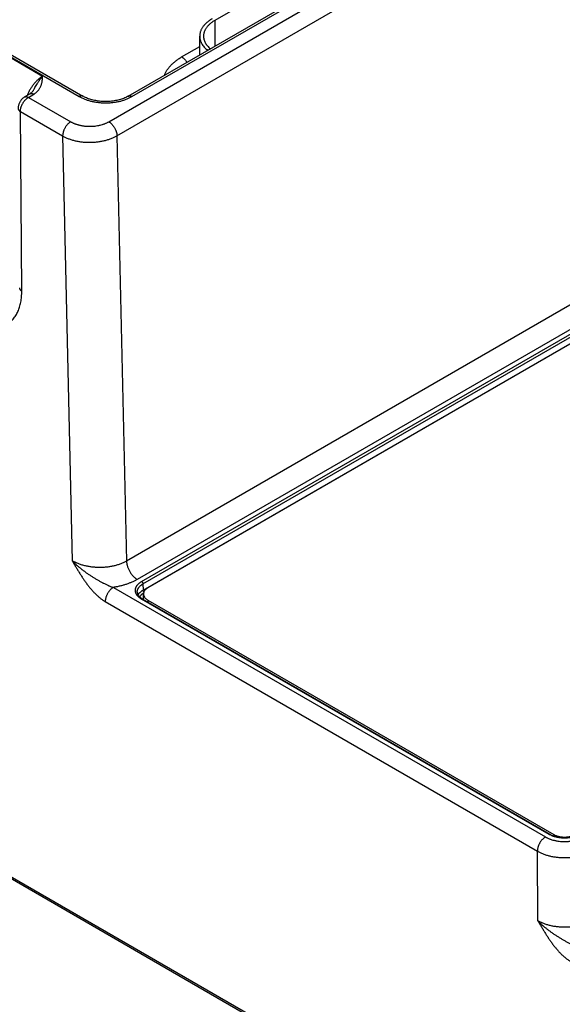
# Model space of a CAD drawing. Header units: inches. Extents: x 0 to 34, y 0 to 22.
# Tile 48 of 70: x 26.3 to 27.7, y 14.8 to 17.4. Entities that reach past the tile are written whole.
import ezdxf

# ---------------------------------------------------------------- set-up
doc = ezdxf.new("R2010")
doc.units = ezdxf.units.IN
doc.header["$LTSCALE"] = 1.87
doc.header["$MEASUREMENT"] = 0
doc.layers.get('0').update_dxf_attribs({"linetype": 'CONTINUOUS'})

msp = doc.modelspace()

# ---------------------------------------------------------------- linework, layer by layer
at = {"color": 7, "linetype": 'CONTINUOUS'}
for p, q in [((23.8874, 18.6793), (26.4827, 17.1808)), ((23.8969, 18.6802), (26.4922, 17.1818)), ((26.5595, 17.1152), (28.8707, 18.4496)), ((26.6103, 17.1818), (28.7475, 18.4157)), ((26.6198, 17.1808), (28.757, 18.4148)), ((26.5808, 17.0789), (28.8919, 18.4133)), ((27.1652, 17.5693), (26.8356, 17.379)), ((25.9648, 17.4781), (26.3872, 17.2342)), ((26.8356, 17.379), (26.8356, 17.3119)), ((26.7964, 17.2892), (26.7964, 17.3382)), ((28.9002, 17.2955), (26.6058, 15.9707)), ((26.7493, 17.2839), (26.7964, 17.3111)), ((28.9281, 17.2479), (26.6336, 15.9231)), ((26.6451, 15.9176), (28.9376, 17.2412)), ((26.6486, 15.9116), (28.941, 17.2352)), ((26.6489, 15.8953), (28.9413, 17.2189)), ((28.9493, 17.2224), (26.6614, 15.9014)), ((26.34, 17.1797), (26.3537, 17.1879)), ((26.3503, 17.1788), (26.364, 17.187)), ((26.3503, 17.1788), (26.4605, 17.1152)), ((26.3327, 16.6742), (26.3292, 17.1418)), ((26.3292, 17.1418), (26.4393, 17.0782)), ((26.4393, 17.0782), (26.4643, 15.9716)), ((26.5808, 17.0789), (26.6058, 15.9707)), ((23.6793, 16.665), (28.4776, 13.8945)), ((23.6824, 16.6582), (28.4808, 13.8877)), ((26.5714, 15.9023), (27.6972, 15.2523)), ((26.6486, 15.9116), (26.6489, 15.8953)), ((26.6499, 15.8708), (26.6499, 15.8853)), ((26.5502, 15.8653), (27.676, 15.2154)), ((27.7071, 15.2587), (26.6451, 15.8719)), ((27.7095, 15.259), (26.6476, 15.8721)), ((26.6614, 15.8692), (27.7188, 15.2587)), ((26.6614, 15.8692), (26.6614, 15.8641)), ((27.7188, 15.2587), (27.7188, 15.2547)), ((27.6773, 15.0339), (27.676, 15.2154))]:
    msp.add_line(p, q, dxfattribs=at)
for points in [[(26.3625, 17.1963), (26.3622, 17.1958), (26.3615, 17.1947), (26.3607, 17.1937), (26.3598, 17.1928), (26.3589, 17.1918), (26.358, 17.1909), (26.3569, 17.1901), (26.3559, 17.1893), (26.3547, 17.1885), (26.3537, 17.1879)], [(26.34, 17.1797), (26.3388, 17.1789), (26.3374, 17.1779), (26.336, 17.1769), (26.3348, 17.1757), (26.3335, 17.1745), (26.3323, 17.1732), (26.3312, 17.1719), (26.3302, 17.1705), (26.3292, 17.1691), (26.3283, 17.1677), (26.3275, 17.1662), (26.3267, 17.1646), (26.326, 17.163), (26.3254, 17.1614), (26.3248, 17.1598), (26.3243, 17.1581), (26.324, 17.1564), (26.3237, 17.1548), (26.3235, 17.1531), (26.3233, 17.1514), (26.3233, 17.15)], [(26.6103, 17.1818), (26.6083, 17.1806), (26.6059, 17.1794), (26.6035, 17.1782), (26.6009, 17.1771), (26.5983, 17.1761), (26.5955, 17.175), (26.5926, 17.1741), (26.5897, 17.1732), (26.5866, 17.1723), (26.5835, 17.1715), (26.5803, 17.1708), (26.5771, 17.1702), (26.5737, 17.1696), (26.5704, 17.1691), (26.5669, 17.1687), (26.5635, 17.1684), (26.56, 17.1682), (26.5565, 17.168), (26.553, 17.1679), (26.5495, 17.1679), (26.546, 17.168), (26.5425, 17.1682), (26.539, 17.1684), (26.5356, 17.1687), (26.5321, 17.1691), (26.5288, 17.1696), (26.5254, 17.1702), (26.5222, 17.1708), (26.519, 17.1715), (26.5159, 17.1723), (26.5128, 17.1732), (26.5099, 17.1741), (26.507, 17.175), (26.5042, 17.1761), (26.5016, 17.1771), (26.499, 17.1783), (26.4966, 17.1794), (26.4942, 17.1806), (26.4922, 17.1818)]]:
    msp.add_lwpolyline(points, dxfattribs=at)
for points, knots in [([(26.8286, 17.3831), (26.8273, 17.3824), (26.8249, 17.3809), (26.8213, 17.3785), (26.818, 17.3761), (26.8149, 17.3735), (26.812, 17.3709), (26.8093, 17.3682), (26.8069, 17.3654), (26.8047, 17.3625), (26.8028, 17.3596), (26.8011, 17.3567), (26.7996, 17.3537), (26.7984, 17.3506), (26.7975, 17.3475), (26.7968, 17.3444), (26.7964, 17.3413), (26.7964, 17.3392), (26.7964, 17.3382)], [0, 0, 0, 0, 0.075234, 0.14856, 0.219957, 0.289421, 0.356964, 0.422623, 0.486453, 0.548536, 0.608976, 0.667902, 0.725471, 0.781863, 0.83728, 0.891946, 0.946102, 1, 1, 1, 1]), ([(26.8356, 17.379), (26.8345, 17.3784), (26.8323, 17.377), (26.8291, 17.3749), (26.826, 17.3726), (26.8232, 17.3703), (26.8206, 17.3679), (26.8182, 17.3655), (26.8159, 17.3629), (26.814, 17.3603), (26.8122, 17.3577), (26.8106, 17.355), (26.8093, 17.3523), (26.8082, 17.3495), (26.8074, 17.3467), (26.8068, 17.3439), (26.8064, 17.341), (26.8064, 17.3391), (26.8064, 17.3382)], [0, 0, 0, 0, 0.075234, 0.14856, 0.219957, 0.289421, 0.356964, 0.422623, 0.486453, 0.548536, 0.608976, 0.667902, 0.725471, 0.781863, 0.83728, 0.891946, 0.946102, 1, 1, 1, 1]), ([(26.7964, 17.3382), (26.7964, 17.3374), (26.7964, 17.3357), (26.7967, 17.3332), (26.7971, 17.3308), (26.7977, 17.3283), (26.7984, 17.3259), (26.7993, 17.3235), (26.8004, 17.3211), (26.8021, 17.3179), (26.8046, 17.3139), (26.8081, 17.3094), (26.8123, 17.3051), (26.8154, 17.3024), (26.817, 17.3011)], [0, 0, 0, 0, 0.05636, 0.112891, 0.16976, 0.227131, 0.285158, 0.343989, 0.403759, 0.464593, 0.589835, 0.720503, 0.857117, 1, 1, 1, 1]), ([(26.8064, 17.3382), (26.8064, 17.3375), (26.8064, 17.336), (26.8066, 17.3338), (26.807, 17.3316), (26.8075, 17.3294), (26.8081, 17.3273), (26.8089, 17.3251), (26.8098, 17.323), (26.8113, 17.3202), (26.8134, 17.3167), (26.8165, 17.3127), (26.8201, 17.3088), (26.8228, 17.3064), (26.8242, 17.3053)], [0, 0, 0, 0, 0.056608, 0.113379, 0.170472, 0.228043, 0.286241, 0.345206, 0.40507, 0.465952, 0.59115, 0.721571, 0.857742, 1, 1, 1, 1]), ([(26.7045, 17.2361), (26.7049, 17.2372), (26.7058, 17.2395), (26.7073, 17.2428), (26.7091, 17.2461), (26.7117, 17.2505), (26.7155, 17.2559), (26.7209, 17.2621), (26.727, 17.268), (26.7338, 17.2737), (26.7413, 17.279), (26.7466, 17.2823), (26.7493, 17.2839)], [0, 0, 0, 0, 0.05406, 0.108946, 0.164751, 0.221563, 0.338463, 0.460177, 0.587048, 0.719279, 0.856943, 1, 1, 1, 1]), ([(26.7493, 17.2839), (26.75, 17.2835), (26.7513, 17.2827), (26.7531, 17.2814), (26.755, 17.2798), (26.7568, 17.2781), (26.7585, 17.2763), (26.7601, 17.2743), (26.7617, 17.2722), (26.7627, 17.2708), (26.7632, 17.27)], [0, 0, 0, 0, 0.112241, 0.229076, 0.350126, 0.474923, 0.602928, 0.733543, 0.866125, 1, 1, 1, 1]), ([(26.3872, 17.2342), (26.3862, 17.2336), (26.3842, 17.2323), (26.3812, 17.2301), (26.3782, 17.2278), (26.3753, 17.2252), (26.3724, 17.2225), (26.3695, 17.2196), (26.3668, 17.2165), (26.3641, 17.2133), (26.3615, 17.21), (26.359, 17.2065), (26.3566, 17.2029), (26.3543, 17.1992), (26.3522, 17.1954), (26.3495, 17.1903), (26.3477, 17.1863), (26.3466, 17.1836)], [0, 0, 0, 0, 0.054242, 0.110156, 0.167661, 0.226657, 0.287033, 0.348661, 0.411404, 0.475116, 0.53964, 0.604816, 0.670477, 0.736451, 0.802567, 0.868649, 1, 1, 1, 1]), ([(26.3625, 17.1963), (26.363, 17.1972), (26.3641, 17.1989), (26.3662, 17.2025), (26.3687, 17.2069), (26.3712, 17.2112), (26.3733, 17.2145), (26.3748, 17.217), (26.3763, 17.2194), (26.3778, 17.2217), (26.3794, 17.224), (26.3814, 17.2269), (26.384, 17.2303), (26.3861, 17.2329), (26.3872, 17.2342)], [0, 0, 0, 0, 0.068782, 0.13702, 0.271645, 0.403414, 0.468048, 0.531756, 0.594469, 0.656116, 0.716623, 0.775924, 0.890688, 1, 1, 1, 1]), ([(26.364, 17.187), (26.3646, 17.1874), (26.3658, 17.1882), (26.3681, 17.1898), (26.3708, 17.1918), (26.3736, 17.1945), (26.3762, 17.1973), (26.3783, 17.2002), (26.3802, 17.2031), (26.3817, 17.2062), (26.383, 17.2092), (26.3841, 17.2123), (26.3849, 17.2154), (26.3856, 17.2185), (26.3861, 17.2216), (26.3865, 17.2248), (26.3867, 17.2274), (26.3869, 17.2295), (26.387, 17.2316), (26.3871, 17.2331), (26.3872, 17.2342)], [0, 0, 0, 0, 0.039358, 0.077779, 0.151911, 0.222696, 0.290487, 0.355691, 0.418733, 0.480026, 0.539956, 0.598864, 0.657035, 0.714697, 0.772025, 0.829146, 0.886148, 0.914623, 0.943088, 1, 1, 1, 1]), ([(26.3537, 17.1879), (26.3539, 17.188), (26.3542, 17.1882), (26.3548, 17.1884), (26.3553, 17.1886), (26.3561, 17.1888), (26.3572, 17.1889), (26.3584, 17.1889), (26.3598, 17.1887), (26.3612, 17.1883), (26.3626, 17.1878), (26.3635, 17.1873), (26.364, 17.187)], [0, 0, 0, 0, 0.054126, 0.108504, 0.16338, 0.218989, 0.333176, 0.452651, 0.578529, 0.71153, 0.85201, 1, 1, 1, 1]), ([(26.3292, 17.1418), (26.3292, 17.1422), (26.3292, 17.143), (26.3293, 17.1447), (26.3295, 17.1469), (26.33, 17.1495), (26.3307, 17.1522), (26.3316, 17.1549), (26.3326, 17.1576), (26.3339, 17.1603), (26.3353, 17.1629), (26.3368, 17.1654), (26.3385, 17.1678), (26.3402, 17.1701), (26.3421, 17.1722), (26.3441, 17.1742), (26.3461, 17.176), (26.3478, 17.1773), (26.3492, 17.1782), (26.3499, 17.1786), (26.3503, 17.1788)], [0, 0, 0, 0, 0.027516, 0.055695, 0.113926, 0.174463, 0.237005, 0.301207, 0.366685, 0.433031, 0.499818, 0.566612, 0.632976, 0.698486, 0.76273, 0.825326, 0.885926, 0.944228, 0.972445, 1, 1, 1, 1]), ([(26.34, 17.1797), (26.3402, 17.1798), (26.3405, 17.18), (26.341, 17.1802), (26.3416, 17.1804), (26.3424, 17.1806), (26.3434, 17.1807), (26.3447, 17.1807), (26.3461, 17.1805), (26.3475, 17.1801), (26.3489, 17.1796), (26.3498, 17.1791), (26.3503, 17.1788)], [0, 0, 0, 0, 0.054126, 0.108504, 0.16338, 0.218989, 0.333176, 0.452652, 0.57853, 0.711532, 0.852011, 1, 1, 1, 1]), ([(26.4922, 17.1818), (26.492, 17.1819), (26.4917, 17.182), (26.4912, 17.1822), (26.4907, 17.1824), (26.49, 17.1826), (26.489, 17.1827), (26.4878, 17.1826), (26.4865, 17.1824), (26.4853, 17.182), (26.484, 17.1815), (26.4831, 17.1811), (26.4827, 17.1808)], [0, 0, 0, 0, 0.053914, 0.108087, 0.16277, 0.218204, 0.332119, 0.451454, 0.577351, 0.71055, 0.851419, 1, 1, 1, 1]), ([(26.4827, 17.1808), (26.4838, 17.1802), (26.4861, 17.1789), (26.491, 17.1765), (26.4974, 17.1737), (26.5042, 17.1714), (26.5098, 17.1698), (26.5142, 17.1687), (26.5186, 17.1677), (26.5231, 17.1668), (26.5277, 17.1661), (26.5339, 17.1653), (26.5418, 17.1646), (26.5497, 17.1644), (26.556, 17.1645), (26.5623, 17.1647), (26.5686, 17.1653), (26.5748, 17.1661), (26.5794, 17.1668), (26.5839, 17.1677), (26.5884, 17.1687), (26.5927, 17.1698), (26.597, 17.171), (26.6011, 17.1724), (26.6064, 17.1743), (26.6115, 17.1765), (26.6164, 17.1789), (26.6187, 17.1802), (26.6198, 17.1808)], [0, 0, 0, 0, 0.027598, 0.055846, 0.114182, 0.17478, 0.205841, 0.237353, 0.269271, 0.30155, 0.334141, 0.366995, 0.43328, 0.499992, 0.533378, 0.566711, 0.632996, 0.66585, 0.698441, 0.73072, 0.762638, 0.79415, 0.825211, 0.85578, 0.885818, 0.944154, 0.972402, 1, 1, 1, 1]), ([(26.6103, 17.1818), (26.6105, 17.1819), (26.6108, 17.182), (26.6113, 17.1822), (26.6118, 17.1824), (26.6126, 17.1826), (26.6135, 17.1827), (26.6147, 17.1826), (26.616, 17.1824), (26.6173, 17.182), (26.6186, 17.1815), (26.6194, 17.1811), (26.6198, 17.1808)], [0, 0, 0, 0, 0.053914, 0.108087, 0.16277, 0.218204, 0.332119, 0.451454, 0.577351, 0.71055, 0.851419, 1, 1, 1, 1]), ([(26.3233, 17.15), (26.3233, 17.1498), (26.3233, 17.1494), (26.3234, 17.1488), (26.3235, 17.1483), (26.3238, 17.1475), (26.3242, 17.1466), (26.3248, 17.1455), (26.3257, 17.1445), (26.3267, 17.1435), (26.3279, 17.1426), (26.3287, 17.1421), (26.3292, 17.1418)], [0, 0, 0, 0, 0.054154, 0.108559, 0.163458, 0.219085, 0.33329, 0.452755, 0.578598, 0.711557, 0.852005, 1, 1, 1, 1]), ([(26.4605, 17.1152), (26.4598, 17.1148), (26.4584, 17.1139), (26.4563, 17.1123), (26.4543, 17.1105), (26.4523, 17.1086), (26.4504, 17.1065), (26.4487, 17.1042), (26.447, 17.1018), (26.4454, 17.0992), (26.444, 17.0966), (26.4428, 17.094), (26.4417, 17.0913), (26.4409, 17.0886), (26.4402, 17.0859), (26.4397, 17.0833), (26.4394, 17.0807), (26.4393, 17.079), (26.4393, 17.0782)], [0, 0, 0, 0, 0.055886, 0.11429, 0.174967, 0.237618, 0.301895, 0.367419, 0.433779, 0.500553, 0.567308, 0.633611, 0.699039, 0.763186, 0.825675, 0.88616, 0.944348, 1, 1, 1, 1]), ([(26.4605, 17.1152), (26.4613, 17.1147), (26.463, 17.1138), (26.4656, 17.1125), (26.4683, 17.1113), (26.4712, 17.1101), (26.4741, 17.1091), (26.477, 17.1081), (26.4801, 17.1072), (26.4833, 17.1064), (26.4865, 17.1057), (26.4897, 17.1051), (26.493, 17.1045), (26.4964, 17.1041), (26.4998, 17.1038), (26.5043, 17.1034), (26.51, 17.1033), (26.5169, 17.1035), (26.5237, 17.104), (26.5292, 17.1048), (26.5336, 17.1057), (26.5379, 17.1066), (26.542, 17.1077), (26.546, 17.1091), (26.5489, 17.1101), (26.5517, 17.1113), (26.5544, 17.1125), (26.557, 17.1138), (26.5587, 17.1147), (26.5595, 17.1152)], [0, 0, 0, 0, 0.027601, 0.055846, 0.084718, 0.114189, 0.144227, 0.174796, 0.205856, 0.237368, 0.269286, 0.301563, 0.334153, 0.367006, 0.400071, 0.433296, 0.500006, 0.566716, 0.633, 0.698437, 0.730716, 0.762636, 0.825201, 0.85577, 0.885809, 0.915281, 0.944153, 0.972399, 1, 1, 1, 1]), ([(26.5595, 17.1152), (26.5603, 17.1148), (26.5617, 17.1139), (26.5637, 17.1124), (26.5657, 17.1106), (26.5676, 17.1087), (26.5695, 17.1066), (26.5712, 17.1044), (26.5729, 17.102), (26.5744, 17.0996), (26.5758, 17.097), (26.5771, 17.0944), (26.5782, 17.0918), (26.5791, 17.0891), (26.5798, 17.0865), (26.5803, 17.0839), (26.5807, 17.0813), (26.5807, 17.0797), (26.5808, 17.0789)], [0, 0, 0, 0, 0.055748, 0.113969, 0.17443, 0.236844, 0.300879, 0.366168, 0.43232, 0.498926, 0.565569, 0.631832, 0.697305, 0.761592, 0.824321, 0.885155, 0.943796, 1, 1, 1, 1]), ([(26.4393, 17.0782), (26.4417, 17.0769), (26.4454, 17.075), (26.4505, 17.0727), (26.4545, 17.0711), (26.4586, 17.0696), (26.4644, 17.0678), (26.4718, 17.0658), (26.4811, 17.0639), (26.4906, 17.0626), (26.5003, 17.0618), (26.51, 17.0616), (26.5198, 17.0619), (26.5295, 17.0628), (26.539, 17.0642), (26.5468, 17.0658), (26.5528, 17.0674), (26.5572, 17.0687), (26.5614, 17.0701), (26.5656, 17.0716), (26.5696, 17.0732), (26.5747, 17.0756), (26.5784, 17.0775), (26.5808, 17.0789)], [0, 0, 0, 0, 0.055711, 0.084529, 0.11395, 0.143942, 0.174469, 0.236965, 0.301104, 0.366512, 0.432784, 0.499503, 0.566238, 0.632563, 0.698055, 0.762311, 0.79386, 0.82496, 0.855569, 0.88565, 0.915164, 0.944081, 1, 1, 1, 1]), ([(26.1995, 16.5973), (26.2017, 16.5961), (26.206, 16.5937), (26.2126, 16.5904), (26.2191, 16.5876), (26.2256, 16.5851), (26.232, 16.5831), (26.2384, 16.5814), (26.2446, 16.5802), (26.2507, 16.5793), (26.2568, 16.5789), (26.2626, 16.5789), (26.2683, 16.5793), (26.273, 16.58), (26.2766, 16.5808), (26.2801, 16.5817), (26.2844, 16.5831), (26.2894, 16.5851), (26.2942, 16.5876), (26.2987, 16.5905), (26.303, 16.5938), (26.3063, 16.5968), (26.3088, 16.5994), (26.3113, 16.6021), (26.3142, 16.6058), (26.3174, 16.6105), (26.3203, 16.6156), (26.323, 16.621), (26.3253, 16.6267), (26.3273, 16.6327), (26.329, 16.639), (26.3304, 16.6456), (26.3314, 16.6524), (26.3322, 16.6594), (26.3326, 16.6667), (26.3327, 16.6717), (26.3327, 16.6742)], [0, 0, 0, 0, 0.037822, 0.074677, 0.110551, 0.145441, 0.179353, 0.212302, 0.244317, 0.275438, 0.305716, 0.335213, 0.36401, 0.392197, 0.406095, 0.41988, 0.447163, 0.474174, 0.501041, 0.527895, 0.554869, 0.582092, 0.595839, 0.609695, 0.63778, 0.666457, 0.695819, 0.725948, 0.75691, 0.788758, 0.821534, 0.855269, 0.88998, 0.925675, 0.962352, 1, 1, 1, 1]), ([(26.3268, 16.6823), (26.3268, 16.6821), (26.3268, 16.6817), (26.3269, 16.6812), (26.327, 16.6806), (26.3273, 16.6799), (26.3277, 16.6789), (26.3283, 16.6779), (26.3292, 16.6768), (26.3302, 16.6759), (26.3314, 16.675), (26.3322, 16.6744), (26.3327, 16.6742)], [0, 0, 0, 0, 0.054155, 0.10856, 0.163459, 0.219086, 0.333289, 0.452752, 0.578595, 0.711553, 0.852003, 1, 1, 1, 1]), ([(26.6058, 15.9707), (26.6034, 15.9694), (26.5997, 15.9675), (26.5946, 15.9652), (26.5906, 15.9636), (26.5865, 15.9621), (26.5807, 15.9602), (26.5733, 15.9582), (26.564, 15.9564), (26.5545, 15.9551), (26.5448, 15.9543), (26.535, 15.9541), (26.5252, 15.9544), (26.5155, 15.9553), (26.506, 15.9567), (26.4983, 15.9584), (26.4923, 15.96), (26.4879, 15.9613), (26.4836, 15.9627), (26.4795, 15.9642), (26.4755, 15.9659), (26.4716, 15.9677), (26.4679, 15.9696), (26.4655, 15.9709), (26.4643, 15.9716)], [0, 0, 0, 0, 0.055727, 0.084549, 0.113969, 0.143956, 0.174476, 0.23695, 0.301062, 0.366436, 0.432675, 0.49936, 0.566067, 0.63237, 0.697852, 0.76211, 0.793665, 0.824776, 0.855402, 0.885502, 0.915043, 0.94399, 0.972318, 1, 1, 1, 1]), ([(26.4643, 15.9716), (26.4652, 15.9706), (26.467, 15.9688), (26.4699, 15.966), (26.4727, 15.9633), (26.4757, 15.9607), (26.4787, 15.958), (26.4817, 15.9554), (26.4848, 15.9529), (26.489, 15.9495), (26.4943, 15.9454), (26.5009, 15.9407), (26.5076, 15.936), (26.5144, 15.9316), (26.5213, 15.9272), (26.5271, 15.9237), (26.5318, 15.921), (26.5354, 15.919), (26.539, 15.917), (26.5419, 15.9154), (26.5443, 15.9142), (26.5467, 15.9129), (26.5497, 15.9114), (26.5533, 15.9097), (26.5564, 15.9083), (26.5588, 15.9072), (26.5612, 15.9061), (26.5642, 15.9049), (26.5678, 15.9035), (26.5702, 15.9027), (26.5714, 15.9023)], [0, 0, 0, 0, 0.030487, 0.061081, 0.091807, 0.12266, 0.153634, 0.18472, 0.215909, 0.247195, 0.310019, 0.373128, 0.436448, 0.499914, 0.563456, 0.627003, 0.658753, 0.69047, 0.722139, 0.753741, 0.76951, 0.785253, 0.816647, 0.847887, 0.878932, 0.894366, 0.90973, 0.940223, 0.970341, 1, 1, 1, 1]), ([(26.4643, 15.9716), (26.4647, 15.9709), (26.4654, 15.9696), (26.4664, 15.968), (26.4671, 15.9667), (26.4679, 15.9655), (26.4688, 15.9638), (26.47, 15.9619), (26.4711, 15.96), (26.4723, 15.958), (26.4738, 15.9555), (26.4757, 15.9523), (26.478, 15.9484), (26.4803, 15.9446), (26.4835, 15.9395), (26.4875, 15.9332), (26.4924, 15.9257), (26.4974, 15.9184), (26.5027, 15.9112), (26.508, 15.9042), (26.5136, 15.8974), (26.5193, 15.891), (26.5243, 15.8859), (26.5283, 15.882), (26.5314, 15.8792), (26.5344, 15.8765), (26.5376, 15.874), (26.5407, 15.8716), (26.5438, 15.8693), (26.547, 15.8672), (26.5491, 15.866), (26.5502, 15.8653)], [0, 0, 0, 0, 0.016248, 0.032497, 0.040622, 0.048747, 0.064996, 0.081244, 0.097493, 0.113742, 0.12999, 0.162487, 0.19498, 0.227469, 0.259951, 0.324874, 0.389699, 0.454353, 0.518733, 0.582703, 0.646091, 0.708685, 0.770237, 0.800536, 0.830466, 0.859986, 0.889056, 0.917632, 0.945676, 0.973145, 1, 1, 1, 1]), ([(26.6058, 15.9707), (26.6058, 15.9697), (26.6059, 15.9675), (26.6064, 15.9641), (26.6071, 15.9607), (26.608, 15.9573), (26.6092, 15.9538), (26.6106, 15.9503), (26.6122, 15.9469), (26.6141, 15.9435), (26.6161, 15.9403), (26.6183, 15.9372), (26.6206, 15.9343), (26.623, 15.9315), (26.6256, 15.929), (26.6282, 15.9268), (26.6309, 15.9248), (26.6327, 15.9236), (26.6336, 15.9231)], [0, 0, 0, 0, 0.056204, 0.114845, 0.175679, 0.238408, 0.302695, 0.368168, 0.434431, 0.501074, 0.56768, 0.633832, 0.699121, 0.763156, 0.82557, 0.886031, 0.944252, 1, 1, 1, 1]), ([(26.5714, 15.9023), (26.5707, 15.9019), (26.5693, 15.901), (26.5672, 15.8994), (26.5652, 15.8977), (26.5632, 15.8957), (26.5613, 15.8936), (26.5596, 15.8913), (26.5579, 15.8889), (26.5563, 15.8864), (26.5549, 15.8838), (26.5537, 15.8811), (26.5526, 15.8784), (26.5518, 15.8757), (26.5511, 15.873), (26.5506, 15.8704), (26.5503, 15.8678), (26.5502, 15.8662), (26.5502, 15.8653)], [0, 0, 0, 0, 0.055886, 0.11429, 0.174967, 0.237617, 0.301895, 0.367418, 0.433779, 0.500553, 0.567308, 0.633611, 0.699039, 0.763186, 0.825675, 0.88616, 0.944348, 1, 1, 1, 1]), ([(26.6336, 15.9231), (26.6325, 15.9224), (26.6303, 15.9212), (26.627, 15.9195), (26.6235, 15.9178), (26.6187, 15.9156), (26.6125, 15.913), (26.6048, 15.9102), (26.5968, 15.9078), (26.5886, 15.9056), (26.5815, 15.9041), (26.5758, 15.903), (26.5729, 15.9025), (26.5714, 15.9023)], [0, 0, 0, 0, 0.056713, 0.11432, 0.172804, 0.232149, 0.353305, 0.477564, 0.604667, 0.734322, 0.866209, 0.932889, 1, 1, 1, 1]), ([(26.6451, 15.8719), (26.6439, 15.8726), (26.642, 15.8737), (26.6398, 15.8754), (26.6377, 15.8771), (26.6358, 15.879), (26.6341, 15.8809), (26.633, 15.8823), (26.632, 15.8838), (26.6311, 15.8853), (26.6304, 15.8869), (26.6298, 15.8884), (26.6293, 15.89), (26.629, 15.8916), (26.6288, 15.8931), (26.6287, 15.8947), (26.6288, 15.8963), (26.629, 15.8979), (26.6293, 15.8995), (26.6298, 15.9011), (26.6304, 15.9026), (26.6311, 15.9041), (26.632, 15.9056), (26.633, 15.9071), (26.6341, 15.9086), (26.6358, 15.9105), (26.6377, 15.9123), (26.6398, 15.914), (26.642, 15.9157), (26.6439, 15.9169), (26.6451, 15.9176)], [0, 0, 0, 0, 0.074268, 0.10997, 0.144705, 0.211286, 0.243204, 0.274248, 0.30447, 0.333936, 0.362724, 0.390922, 0.418633, 0.445968, 0.473049, 0.5, 0.526951, 0.554032, 0.581367, 0.609078, 0.637276, 0.666064, 0.695529, 0.725752, 0.756796, 0.788714, 0.855295, 0.89003, 0.925732, 1, 1, 1, 1]), ([(26.6337, 15.8904), (26.6336, 15.8909), (26.6337, 15.8919), (26.6338, 15.8934), (26.6341, 15.8948), (26.6345, 15.8963), (26.6351, 15.8977), (26.6357, 15.8991), (26.6365, 15.9005), (26.6377, 15.9024), (26.6392, 15.9042), (26.6408, 15.9059), (26.6422, 15.9071), (26.6436, 15.9083), (26.6458, 15.9099), (26.6474, 15.911), (26.6486, 15.9116)], [0, 0, 0, 0, 0.053995, 0.108191, 0.162851, 0.218227, 0.274553, 0.332044, 0.390889, 0.451254, 0.577004, 0.642649, 0.71021, 0.779723, 0.851204, 1, 1, 1, 1]), ([(26.6451, 15.9176), (26.6454, 15.9175), (26.6458, 15.9171), (26.6465, 15.9165), (26.6471, 15.9158), (26.6476, 15.915), (26.648, 15.9142), (26.6483, 15.9133), (26.6486, 15.9125), (26.6486, 15.9119), (26.6486, 15.9116)], [0, 0, 0, 0, 0.113944, 0.236816, 0.36615, 0.498923, 0.631846, 0.761616, 0.885178, 1, 1, 1, 1]), ([(26.6614, 15.9014), (26.6605, 15.9009), (26.6588, 15.8998), (26.6565, 15.898), (26.6545, 15.8961), (26.6529, 15.8941), (26.6518, 15.8923), (26.6511, 15.8908), (26.6506, 15.8898), (26.6503, 15.8887), (26.6501, 15.8875), (26.6499, 15.8864), (26.6499, 15.8857), (26.6499, 15.8853)], [0, 0, 0, 0, 0.148563, 0.289417, 0.422602, 0.548488, 0.667814, 0.725399, 0.781805, 0.837237, 0.891918, 0.946088, 1, 1, 1, 1]), ([(26.6337, 15.8904), (26.6337, 15.89), (26.6337, 15.8893), (26.6339, 15.8881), (26.6342, 15.8869), (26.6345, 15.8857), (26.635, 15.8845), (26.6356, 15.8834), (26.6363, 15.8822), (26.6374, 15.8805), (26.6388, 15.879), (26.6403, 15.8775), (26.6415, 15.8763), (26.6429, 15.8752), (26.6449, 15.8738), (26.6465, 15.8727), (26.6476, 15.8721)], [0, 0, 0, 0, 0.04843, 0.097439, 0.14745, 0.198865, 0.252028, 0.30723, 0.364706, 0.424637, 0.552277, 0.620177, 0.690809, 0.764157, 0.840185, 1, 1, 1, 1]), ([(26.636, 15.8827), (26.6363, 15.8833), (26.637, 15.8845), (26.6381, 15.8862), (26.6395, 15.8879), (26.641, 15.8895), (26.6428, 15.8911), (26.6446, 15.8926), (26.6467, 15.894), (26.6481, 15.8949), (26.6489, 15.8953)], [0, 0, 0, 0, 0.110332, 0.224313, 0.342334, 0.464684, 0.591557, 0.723062, 0.859225, 1, 1, 1, 1]), ([(26.6404, 15.8773), (26.6406, 15.8778), (26.6411, 15.8788), (26.642, 15.8803), (26.6431, 15.8817), (26.6446, 15.8835), (26.6465, 15.8852), (26.6485, 15.8868), (26.6496, 15.8876), (26.6502, 15.888)], [0, 0, 0, 0, 0.111811, 0.22683, 0.345434, 0.467923, 0.725241, 0.860439, 1, 1, 1, 1]), ([(26.6509, 15.8905), (26.6508, 15.8906), (26.6505, 15.891), (26.6501, 15.8916), (26.6497, 15.8922), (26.6494, 15.8928), (26.6492, 15.8934), (26.649, 15.8941), (26.6489, 15.8947), (26.6489, 15.8951), (26.6489, 15.8953)], [0, 0, 0, 0, 0.127151, 0.257092, 0.388101, 0.518414, 0.646296, 0.770112, 0.888409, 1, 1, 1, 1]), ([(26.6499, 15.8853), (26.6499, 15.8849), (26.6499, 15.8842), (26.6501, 15.8831), (26.6503, 15.882), (26.6506, 15.8809), (26.6511, 15.8798), (26.6518, 15.8783), (26.6529, 15.8765), (26.6545, 15.8745), (26.6565, 15.8726), (26.6588, 15.8708), (26.6605, 15.8698), (26.6614, 15.8692)], [0, 0, 0, 0, 0.053912, 0.108082, 0.162763, 0.218195, 0.274601, 0.332186, 0.451512, 0.577398, 0.710583, 0.851437, 1, 1, 1, 1]), ([(26.6451, 15.8719), (26.6452, 15.8719), (26.6455, 15.872), (26.6458, 15.8722), (26.6461, 15.8723), (26.6465, 15.8723), (26.6468, 15.8723), (26.6471, 15.8723), (26.6473, 15.8722), (26.6475, 15.8721), (26.6476, 15.8721)], [0, 0, 0, 0, 0.148609, 0.289504, 0.422729, 0.548649, 0.668006, 0.781943, 0.89199, 1, 1, 1, 1]), ([(27.6972, 15.2523), (27.6965, 15.2519), (27.695, 15.251), (27.693, 15.2494), (27.6909, 15.2477), (27.689, 15.2457), (27.6871, 15.2436), (27.6853, 15.2413), (27.6836, 15.2389), (27.6821, 15.2364), (27.6807, 15.2338), (27.6794, 15.2311), (27.6784, 15.2284), (27.6775, 15.2257), (27.6768, 15.223), (27.6763, 15.2204), (27.676, 15.2179), (27.676, 15.2162), (27.676, 15.2154)], [0, 0, 0, 0, 0.055886, 0.11429, 0.174967, 0.237618, 0.301895, 0.367419, 0.433779, 0.500553, 0.567308, 0.633611, 0.699039, 0.763186, 0.825675, 0.88616, 0.944348, 1, 1, 1, 1]), ([(27.6972, 15.2523), (27.698, 15.2518), (27.6997, 15.2509), (27.7023, 15.2496), (27.705, 15.2484), (27.7078, 15.2473), (27.7107, 15.2462), (27.7147, 15.2449), (27.7188, 15.2438), (27.7231, 15.2428), (27.7275, 15.242), (27.733, 15.2412), (27.7398, 15.2406), (27.7467, 15.2404), (27.7524, 15.2406), (27.7569, 15.2409), (27.7603, 15.2412), (27.7637, 15.2417), (27.767, 15.2422), (27.7702, 15.2428), (27.7734, 15.2435), (27.7766, 15.2443), (27.7797, 15.2452), (27.7826, 15.2462), (27.7855, 15.2473), (27.7884, 15.2484), (27.7911, 15.2496), (27.7937, 15.2509), (27.7953, 15.2518), (27.7962, 15.2523)], [0, 0, 0, 0, 0.027601, 0.055847, 0.084719, 0.11419, 0.144229, 0.174798, 0.237362, 0.269281, 0.30156, 0.366996, 0.43328, 0.499991, 0.566701, 0.599926, 0.632991, 0.665845, 0.698435, 0.730713, 0.762631, 0.794143, 0.825204, 0.855772, 0.88581, 0.915282, 0.944154, 0.972399, 1, 1, 1, 1]), ([(27.7071, 15.2587), (27.7072, 15.2588), (27.7074, 15.2589), (27.7077, 15.259), (27.7081, 15.2591), (27.7084, 15.2592), (27.7087, 15.2592), (27.709, 15.2592), (27.7093, 15.2591), (27.7094, 15.259), (27.7095, 15.259)], [0, 0, 0, 0, 0.148609, 0.289504, 0.422729, 0.548649, 0.668006, 0.781943, 0.89199, 1, 1, 1, 1]), ([(27.7863, 15.2587), (27.7849, 15.258), (27.7822, 15.2565), (27.7778, 15.2546), (27.773, 15.253), (27.7681, 15.2516), (27.7629, 15.2506), (27.7576, 15.2498), (27.7521, 15.2494), (27.7467, 15.2492), (27.7412, 15.2494), (27.7358, 15.2498), (27.7304, 15.2506), (27.7253, 15.2516), (27.7203, 15.253), (27.7156, 15.2546), (27.7112, 15.2565), (27.7084, 15.258), (27.7071, 15.2587)], [0, 0, 0, 0, 0.055839, 0.11418, 0.174784, 0.237354, 0.301549, 0.366993, 0.433283, 0.5, 0.566717, 0.633007, 0.698451, 0.762646, 0.825216, 0.88582, 0.944161, 1, 1, 1, 1]), ([(27.7095, 15.259), (27.7107, 15.2583), (27.7133, 15.2569), (27.7174, 15.2552), (27.7218, 15.2537), (27.7265, 15.2524), (27.7313, 15.2514), (27.7364, 15.2507), (27.7415, 15.2503), (27.7467, 15.2501), (27.7518, 15.2503), (27.757, 15.2507), (27.762, 15.2514), (27.7669, 15.2524), (27.7715, 15.2537), (27.7759, 15.2552), (27.78, 15.2569), (27.7826, 15.2583), (27.7838, 15.259)], [0, 0, 0, 0, 0.054735, 0.112462, 0.172838, 0.235477, 0.299962, 0.365852, 0.432688, 0.5, 0.567312, 0.634148, 0.700037, 0.764522, 0.827161, 0.887538, 0.945265, 1, 1, 1, 1]), ([(27.7188, 15.2587), (27.7198, 15.2582), (27.7217, 15.2572), (27.7248, 15.2558), (27.7281, 15.2547), (27.7316, 15.2537), (27.7353, 15.253), (27.739, 15.2525), (27.7428, 15.2521), (27.7467, 15.252), (27.7505, 15.2521), (27.7543, 15.2525), (27.7581, 15.253), (27.7617, 15.2537), (27.7652, 15.2547), (27.7685, 15.2558), (27.7716, 15.2572), (27.7736, 15.2582), (27.7745, 15.2587)], [0, 0, 0, 0, 0.055839, 0.11418, 0.174784, 0.237354, 0.301549, 0.366993, 0.433283, 0.5, 0.566717, 0.633007, 0.698451, 0.762646, 0.825216, 0.88582, 0.944161, 1, 1, 1, 1]), ([(27.676, 15.2154), (27.6771, 15.2147), (27.6795, 15.2134), (27.6832, 15.2115), (27.6871, 15.2098), (27.6911, 15.2081), (27.6953, 15.2066), (27.701, 15.2048), (27.7084, 15.2027), (27.7177, 15.2008), (27.7272, 15.1995), (27.7369, 15.1987), (27.7467, 15.1984), (27.7565, 15.1987), (27.7661, 15.1995), (27.7757, 15.2009), (27.7849, 15.2029), (27.7923, 15.2049), (27.7981, 15.2068), (27.8022, 15.2083), (27.8062, 15.21), (27.8113, 15.2123), (27.815, 15.2142), (27.8174, 15.2156)], [0, 0, 0, 0, 0.027592, 0.055832, 0.084698, 0.11416, 0.144188, 0.174746, 0.237288, 0.301455, 0.366873, 0.43314, 0.499839, 0.566543, 0.632828, 0.698274, 0.76248, 0.825071, 0.855657, 0.885715, 0.915209, 0.944108, 1, 1, 1, 1]), ([(27.8188, 15.0337), (27.8164, 15.0323), (27.8127, 15.0304), (27.8076, 15.0281), (27.8036, 15.0265), (27.7994, 15.025), (27.7937, 15.0231), (27.7863, 15.0211), (27.777, 15.0193), (27.7675, 15.0179), (27.7578, 15.0171), (27.748, 15.0169), (27.7383, 15.0171), (27.7286, 15.018), (27.7191, 15.0194), (27.7113, 15.021), (27.7053, 15.0225), (27.7009, 15.0238), (27.6966, 15.0252), (27.6925, 15.0267), (27.6885, 15.0284), (27.6846, 15.0301), (27.6809, 15.0319), (27.6785, 15.0333), (27.6773, 15.0339)], [0, 0, 0, 0, 0.055762, 0.084606, 0.114051, 0.144066, 0.174615, 0.237151, 0.301324, 0.366757, 0.433048, 0.499774, 0.566509, 0.632822, 0.698292, 0.762517, 0.794046, 0.825124, 0.85571, 0.885763, 0.91525, 0.944136, 0.972394, 1, 1, 1, 1]), ([(27.6773, 15.0339), (27.6782, 15.033), (27.6796, 15.0316), (27.6815, 15.0298), (27.6829, 15.0284), (27.6843, 15.027), (27.6863, 15.0252), (27.6887, 15.023), (27.6917, 15.0204), (27.6947, 15.0178), (27.6978, 15.0152), (27.701, 15.0127), (27.7041, 15.0103), (27.7074, 15.0078), (27.7106, 15.0054), (27.7139, 15.0031), (27.7172, 15.0007), (27.7206, 14.9984), (27.724, 14.9962), (27.7274, 14.994), (27.7309, 14.9918), (27.7355, 14.9889), (27.7402, 14.9861), (27.7449, 14.9834), (27.7484, 14.9814), (27.752, 14.9794), (27.7555, 14.9775), (27.7591, 14.9756), (27.7627, 14.9738), (27.7663, 14.972), (27.77, 14.9704), (27.7736, 14.9688), (27.7772, 14.9673), (27.7808, 14.9659), (27.7832, 14.9651), (27.7844, 14.9647)], [0, 0, 0, 0, 0.030488, 0.045767, 0.061079, 0.076426, 0.091806, 0.122659, 0.153632, 0.184718, 0.215908, 0.247193, 0.278566, 0.310019, 0.341543, 0.373128, 0.404767, 0.43645, 0.46817, 0.499917, 0.531683, 0.56346, 0.627006, 0.658756, 0.690474, 0.722143, 0.753745, 0.785256, 0.81665, 0.847891, 0.878935, 0.909732, 0.940225, 0.970342, 1, 1, 1, 1]), ([(27.6773, 15.0339), (27.6777, 15.0333), (27.6785, 15.032), (27.6794, 15.0304), (27.6802, 15.0291), (27.6809, 15.0278), (27.6819, 15.0262), (27.683, 15.0243), (27.6845, 15.0217), (27.6864, 15.0185), (27.6887, 15.0146), (27.691, 15.0108), (27.6934, 15.007), (27.6965, 15.0019), (27.7005, 14.9956), (27.7054, 14.9881), (27.7105, 14.9807), (27.7157, 14.9735), (27.7211, 14.9665), (27.7266, 14.9598), (27.7323, 14.9533), (27.7373, 14.9482), (27.7413, 14.9443), (27.7454, 14.9406), (27.7495, 14.9372), (27.7537, 14.934), (27.7569, 14.9317), (27.76, 14.9296), (27.7622, 14.9283), (27.7632, 14.9277)], [0, 0, 0, 0, 0.016248, 0.032497, 0.040622, 0.048747, 0.064995, 0.081244, 0.097493, 0.12999, 0.162486, 0.19498, 0.227469, 0.25995, 0.324873, 0.389698, 0.454353, 0.518734, 0.582705, 0.646094, 0.708689, 0.770241, 0.800541, 0.830471, 0.889055, 0.917632, 0.945676, 0.973145, 1, 1, 1, 1])]:
    msp.add_open_spline(points, degree=3, knots=knots, dxfattribs=at)

doc.saveas('drawing.dxf')
